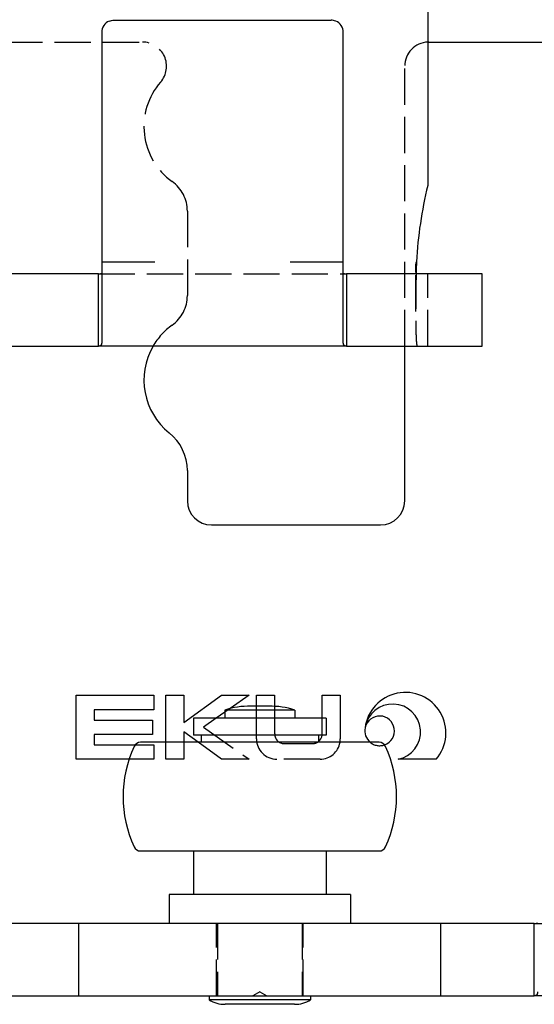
# Model space of a CAD drawing. Header units: millimetres. Extents: x -168 to 186, y -85 to 278.
# Tile 5 of 162: x -116 to -95, y -85 to -45. Entities that reach past the tile are written whole.
import ezdxf

# ---------------------------------------------------------------- set-up
doc = ezdxf.new("R2010")
doc.units = ezdxf.units.MM
doc.header["$LTSCALE"] = 10
doc.linetypes.add('ALLCAD_Strich', pattern=[0.2, 0.15, -0.05])
doc.layers.add('BESCH_KONT_sich_schn_grun_2d', color=10, linetype='Continuous')

msp = doc.modelspace()

# ---------------------------------------------------------------- linework, layer by layer
at = {"layer": 'BESCH_KONT_sich_schn_grun_2d', "linetype": 'Continuous'}
for p, q in [((-99.21, -20.558), (-99.21, -51.405)), ((-112.21, -44.558), (-110.51, -44.558)), ((-110.51, -44.558), (-104.91, -44.558)), ((-104.91, -44.558), (-103.21, -44.558)), ((-112.71, -45.058), (-112.71, -54.558)), ((-102.71, -54.558), (-102.71, -45.058)), ((-99.165, -45.462), (-91.665, -45.462)), ((-112.71, -54.558), (-112.71, -57.887)), ((-112.71, -54.558), (-110.51, -54.558)), ((-104.91, -54.558), (-102.71, -54.558)), ((-102.71, -57.887), (-102.71, -54.558)), ((-115.71, -55.058), (-116.71, -55.058)), ((-113.71, -55.058), (-115.71, -55.058)), ((-112.844, -55.058), (-113.71, -55.058)), ((-112.844, -56.14), (-112.844, -55.058)), ((-101.71, -55.058), (-102.576, -55.058)), ((-102.576, -55.058), (-102.576, -56.14)), ((-98.96, -55.058), (-101.71, -55.058)), ((-96.96, -55.058), (-98.96, -55.058)), ((-96.96, -58.058), (-96.96, -55.058)), ((-112.844, -58.058), (-112.844, -56.14)), ((-102.576, -56.14), (-102.576, -58.058)), ((-116.71, -58.058), (-115.71, -58.058)), ((-115.71, -58.058), (-113.71, -58.058)), ((-113.71, -58.058), (-112.844, -58.058)), ((-102.576, -58.058), (-112.844, -58.058)), ((-102.576, -58.058), (-101.71, -58.058)), ((-101.71, -58.058), (-98.96, -58.058)), ((-100.165, -64.462), (-100.165, -58.058)), ((-98.96, -58.058), (-96.96, -58.058)), ((-109.165, -63.209), (-109.165, -64.462)), ((-108.165, -65.462), (-101.165, -65.462)), ((-113.773, -72.514), (-110.557, -72.514)), ((-113.773, -75.164), (-113.773, -72.514)), ((-110.557, -72.514), (-110.557, -73.114)), ((-110.057, -72.514), (-109.307, -72.514)), ((-110.057, -74.462), (-110.057, -72.514)), ((-109.307, -73.647), (-107.751, -72.514)), ((-109.307, -72.514), (-109.307, -73.647)), ((-107.751, -72.514), (-106.609, -72.514)), ((-106.609, -72.514), (-107.399, -73.066)), ((-106.301, -72.513), (-105.551, -72.513)), ((-106.301, -72.962), (-106.301, -72.513)), ((-105.551, -72.513), (-105.551, -72.97)), ((-103.582, -72.513), (-102.832, -72.513)), ((-103.582, -73.462), (-103.582, -72.513)), ((-102.832, -72.513), (-102.832, -74.324)), ((-105.79, -72.962), (-106.54, -72.962)), ((-113.023, -73.114), (-113.023, -73.539)), ((-110.557, -73.114), (-113.023, -73.114)), ((-107.615, -73.217), (-107.966, -73.462)), ((-104.715, -73.126), (-107.615, -73.126)), ((-107.615, -73.126), (-107.615, -73.462)), ((-104.715, -73.126), (-104.715, -73.462)), ((-113.023, -73.539), (-110.607, -73.539)), ((-110.607, -73.539), (-110.607, -74.139)), ((-103.415, -73.462), (-108.915, -73.462)), ((-108.915, -73.462), (-108.915, -74.162)), ((-103.415, -73.462), (-103.415, -74.162)), ((-113.023, -74.139), (-113.023, -74.564)), ((-110.607, -74.139), (-113.023, -74.139)), ((-109.307, -74.031), (-109.307, -74.462)), ((-108.714, -74.462), (-109.307, -74.031)), ((-103.415, -74.162), (-108.915, -74.162)), ((-108.591, -74.162), (-108.591, -74.462)), ((-103.739, -74.162), (-103.739, -74.462)), ((-113.023, -74.564), (-111.326, -74.564)), ((-101.229, -74.462), (-111.101, -74.462)), ((-111.579, -75.164), (-113.773, -75.164)), ((-98.862, -75.163), (-100.436, -75.163)), ((-111.101, -78.962), (-101.229, -78.962)), ((-108.915, -78.962), (-108.915, -80.762)), ((-103.415, -78.962), (-103.415, -80.762)), ((-102.415, -80.762), (-109.915, -80.762)), ((-109.915, -80.762), (-109.915, -81.962)), ((-102.415, -80.762), (-102.415, -81.962)), ((-114.665, -81.962), (-116.665, -81.962)), ((-113.665, -81.962), (-114.665, -81.962)), ((-113.665, -84.962), (-113.665, -81.962)), ((-109.665, -81.962), (-113.665, -81.962)), ((-102.665, -81.962), (-109.665, -81.962)), ((-98.665, -81.962), (-102.665, -81.962)), ((-98.665, -84.962), (-98.665, -81.962)), ((-97.665, -81.962), (-98.665, -81.962)), ((-95.665, -81.962), (-97.665, -81.962)), ((-94.799, -81.962), (-95.665, -81.962)), ((-94.799, -83.044), (-94.799, -81.962)), ((-94.799, -84.962), (-94.799, -83.044)), ((-116.665, -84.962), (-114.665, -84.962)), ((-114.665, -84.962), (-113.665, -84.962)), ((-113.665, -84.962), (-109.665, -84.962)), ((-109.665, -84.962), (-102.665, -84.962)), ((-108.265, -84.962), (-108.265, -85.132)), ((-104.065, -85.132), (-108.265, -85.132)), ((-104.065, -84.962), (-104.065, -85.132)), ((-102.665, -84.962), (-98.665, -84.962)), ((-98.665, -84.962), (-97.665, -84.962)), ((-97.665, -84.962), (-95.665, -84.962)), ((-95.665, -84.962), (-94.799, -84.962)), ((-84.531, -84.962), (-94.799, -84.962)), ((-104.725, -85.312), (-107.605, -85.312))]:
    msp.add_line(p, q, dxfattribs=at)
at = {"layer": 'BESCH_KONT_sich_schn_grun_2d', "linetype": 'ALLCAD_Strich'}
for p, q in [((-120.665, -45.462), (-111.027, -45.462)), ((-100.165, -58.058), (-100.165, -46.462)), ((-109.165, -52.461), (-109.165, -55.964)), ((-99.71, -56.615), (-99.71, -54.852)), ((-112.844, -55.058), (-102.576, -55.058)), ((-99.21, -58.058), (-99.21, -55.058)), ((-106.301, -74.324), (-106.301, -72.962)), ((-105.551, -72.97), (-105.551, -74.116)), ((-107.399, -73.066), (-107.615, -73.217)), ((-107.966, -73.462), (-108.504, -73.839)), ((-103.582, -74.116), (-103.582, -73.462)), ((-108.504, -73.839), (-106.609, -75.164)), ((-111.326, -74.564), (-110.557, -74.564)), ((-110.557, -74.564), (-110.557, -75.164)), ((-110.057, -75.164), (-110.057, -74.462)), ((-109.307, -74.462), (-109.307, -75.164)), ((-107.751, -75.164), (-108.714, -74.462)), ((-105.153, -74.513), (-103.979, -74.513)), ((-110.557, -75.164), (-111.579, -75.164)), ((-109.307, -75.164), (-110.057, -75.164)), ((-106.609, -75.164), (-107.751, -75.164)), ((-103.671, -75.163), (-105.462, -75.163)), ((-107.965, -84.962), (-107.965, -81.962)), ((-107.915, -81.962), (-107.915, -84.962)), ((-104.415, -81.962), (-104.415, -84.962)), ((-104.365, -84.962), (-104.365, -81.962)), ((-94.799, -81.962), (-84.531, -81.962)), ((-106.165, -84.796), (-106.453, -84.962)), ((-106.165, -84.796), (-105.877, -84.962))]:
    msp.add_line(p, q, dxfattribs=at)
at = {"layer": 'BESCH_KONT_sich_schn_grun_2d', "linetype": 'Continuous'}
for centre, radius, start, end in [((-112.21, -45.058), 0.5, 112.1961, 180), ((-103.21, -45.058), 0.5, 0, 67.8039), ((-99.165, -46.462), 1, 90, 92.5792), ((-82.21, -55.558), 17.5, 166.2709, 176.7242), ((-108.165, -59.462), 2.8, 149.9078, 231.3178), ((-111.165, -63.209), 2, 0, 51.3178), ((-108.165, -64.462), 1, 180, 270), ((-101.165, -64.462), 1, 270, 0), ((-100.141, -74.075), 1.68, 319.583, 172.7088), ((-106.54, -76.575), 3.613, 90, 107.3089), ((-105.79, -76.575), 3.613, 72.6911, 90), ((-100.664, -74.032), 1.155, 281.3878, 170.9122), ((-101.205, -73.987), 0.615, 289.4161, 167.0373), ((-103.979, -74.116), 0.397, 307.3094, 353.3394), ((-101.205, -73.987), 0.615, 168.199, 230.5481), ((-111.101, -74.762), 0.3, 90, 155.4874), ((-103.671, -74.324), 0.839, 350.5506, 0), ((-101.229, -74.762), 0.3, 24.5126, 90), ((-106.825, -76.712), 5, 155.4874, 204.5126), ((-105.505, -76.712), 5, 335.4874, 24.5126), ((-111.101, -78.662), 0.3, 204.5126, 270), ((-101.229, -78.662), 0.3, 270, 335.4874), ((-107.605, -84.012), 1.3, 239.4898, 270), ((-104.725, -84.012), 1.3, 270, 300.5102)]:
    msp.add_arc(centre, radius, start, end, dxfattribs=at)
at = {"layer": 'BESCH_KONT_sich_schn_grun_2d', "linetype": 'ALLCAD_Strich'}
for centre, radius, start, end in [((-111.027, -46.462), 1, 318.8605, 90), ((-99.165, -46.462), 1, 92.5792, 180), ((-108.165, -48.962), 2.8, 138.8605, 234.4513), ((-110.665, -52.461), 1.5, 0, 54.4513), ((-110.665, -55.964), 1.5, 305.5487, 0), ((-108.165, -59.462), 2.8, 125.5487, 149.9078), ((-105.153, -74.116), 0.397, 180, 270), ((-103.979, -74.116), 0.397, 353.3394, 360), ((-105.462, -74.324), 0.839, 180, 270), ((-103.979, -74.116), 0.397, 270, 307.3094), ((-103.671, -74.324), 0.839, 270, 350.5506), ((-101.205, -73.987), 0.615, 230.5481, 289.4161)]:
    msp.add_arc(centre, radius, start, end, dxfattribs=at)
at = {"layer": 'BESCH_KONT_sich_schn_grun_2d', "linetype": 'Continuous'}
for points in [[(-112.399, -44.595), (-112.338, -44.57), (-112.272, -44.558), (-112.21, -44.558)], [(-103.021, -44.595), (-103.082, -44.57), (-103.148, -44.558), (-103.21, -44.558)], [(-99.681, -54.558), (-99.685, -54.709), (-99.689, -54.86), (-99.692, -55.01)]]:
    msp.add_open_spline(points, degree=3, dxfattribs=at)
for points, knots in [([(-99.646, -55.058), (-99.648, -55.058), (-99.65, -55.058), (-99.653, -55.057), (-99.655, -55.057), (-99.657, -55.056), (-99.66, -55.055), (-99.662, -55.054), (-99.664, -55.053), (-99.666, -55.052), (-99.668, -55.05), (-99.67, -55.048), (-99.672, -55.047), (-99.674, -55.045), (-99.676, -55.042), (-99.677, -55.04), (-99.679, -55.038), (-99.681, -55.035), (-99.682, -55.032), (-99.684, -55.029), (-99.685, -55.026), (-99.687, -55.023), (-99.688, -55.019), (-99.69, -55.016), (-99.691, -55.012), (-99.693, -55.008), (-99.694, -55.004), (-99.695, -55), (-99.696, -54.996), (-99.697, -54.991), (-99.698, -54.987), (-99.699, -54.982), (-99.7, -54.977), (-99.701, -54.972), (-99.702, -54.967), (-99.703, -54.962), (-99.704, -54.956), (-99.705, -54.951), (-99.705, -54.945), (-99.706, -54.939), (-99.706, -54.934), (-99.707, -54.928), (-99.708, -54.921), (-99.708, -54.915), (-99.708, -54.909), (-99.709, -54.902), (-99.709, -54.896), (-99.709, -54.889), (-99.71, -54.882), (-99.71, -54.875), (-99.71, -54.868), (-99.71, -54.861), (-99.71, -54.854), (-99.71, -54.846), (-99.71, -54.839), (-99.71, -54.831), (-99.71, -54.824), (-99.709, -54.816), (-99.709, -54.808), (-99.709, -54.8), (-99.709, -54.792), (-99.708, -54.784), (-99.708, -54.776), (-99.707, -54.768), (-99.707, -54.76), (-99.706, -54.752), (-99.706, -54.743), (-99.705, -54.735), (-99.704, -54.726), (-99.703, -54.718), (-99.703, -54.709), (-99.702, -54.701), (-99.701, -54.692), (-99.7, -54.683), (-99.699, -54.674), (-99.698, -54.666), (-99.697, -54.657), (-99.696, -54.648), (-99.694, -54.639), (-99.693, -54.63), (-99.692, -54.621), (-99.69, -54.612), (-99.689, -54.603), (-99.688, -54.594), (-99.686, -54.585), (-99.685, -54.576), (-99.683, -54.567), (-99.681, -54.558)], [0, 0, 0, 0, 0.00279635, 0.00279635, 0.00279635, 0.00559677, 0.00559677, 0.00559677, 0.00839756, 0.00839756, 0.00839756, 0.01119501, 0.01119501, 0.01119501, 0.01398547, 0.01398547, 0.01398547, 0.01676537, 0.01676537, 0.01676537, 0.01953129, 0.01953129, 0.01953129, 0.02228598, 0.02228598, 0.02228598, 0.02504158, 0.02504158, 0.02504158, 0.02779676, 0.02779676, 0.02779676, 0.03054953, 0.03054953, 0.03054953, 0.03329794, 0.03329794, 0.03329794, 0.03604004, 0.03604004, 0.03604004, 0.03877395, 0.03877395, 0.03877395, 0.04150268, 0.04150268, 0.04150268, 0.04423621, 0.04423621, 0.04423621, 0.04697315, 0.04697315, 0.04697315, 0.04971162, 0.04971162, 0.04971162, 0.0524497, 0.0524497, 0.0524497, 0.05518545, 0.05518545, 0.05518545, 0.057917, 0.057917, 0.057917, 0.06064727, 0.06064727, 0.06064727, 0.06338293, 0.06338293, 0.06338293, 0.0661222, 0.0661222, 0.0661222, 0.06886315, 0.06886315, 0.06886315, 0.07160932, 0.07160932, 0.07160932, 0.07436428, 0.07436428, 0.07436428, 0.07712298, 0.07712298, 0.07712298, 0.07988027, 0.07988027, 0.07988027, 0.07988027]), ([(-112.844, -55.058), (-112.841, -55.058), (-112.838, -55.058), (-112.835, -55.058), (-112.83, -55.058), (-112.824, -55.058), (-112.818, -55.058), (-112.813, -55.058), (-112.808, -55.058), (-112.802, -55.058), (-112.798, -55.057), (-112.793, -55.057), (-112.788, -55.057), (-112.783, -55.057), (-112.779, -55.056), (-112.774, -55.056), (-112.77, -55.056), (-112.766, -55.055), (-112.762, -55.055), (-112.759, -55.055), (-112.755, -55.054), (-112.751, -55.054), (-112.748, -55.053), (-112.745, -55.053), (-112.742, -55.052), (-112.739, -55.052), (-112.736, -55.051), (-112.733, -55.05), (-112.731, -55.05), (-112.728, -55.049), (-112.726, -55.048), (-112.724, -55.047), (-112.722, -55.047), (-112.72, -55.046), (-112.719, -55.045), (-112.717, -55.044), (-112.716, -55.043), (-112.715, -55.042), (-112.713, -55.041), (-112.713, -55.04), (-112.712, -55.039), (-112.711, -55.038), (-112.711, -55.037), (-112.71, -55.036), (-112.71, -55.035), (-112.71, -55.034)], [0, 0, 0, 0, 0.00091331, 0.00091331, 0.00091331, 0.0023809, 0.0023809, 0.0023809, 0.00359757, 0.00359757, 0.00359757, 0.00466962, 0.00466962, 0.00466962, 0.00564471, 0.00564471, 0.00564471, 0.00654892, 0.00654892, 0.00654892, 0.0073983, 0.0073983, 0.0073983, 0.00815231, 0.00815231, 0.00815231, 0.00896857, 0.00896857, 0.00896857, 0.00969749, 0.00969749, 0.00969749, 0.01039556, 0.01039556, 0.01039556, 0.011077, 0.011077, 0.011077, 0.0118083, 0.0118083, 0.0118083, 0.01262084, 0.01262084, 0.01262084, 0.01355759, 0.01355759, 0.01355759, 0.01355759]), ([(-102.71, -55.034), (-102.71, -55.035), (-102.71, -55.036), (-102.709, -55.037), (-102.709, -55.038), (-102.708, -55.039), (-102.707, -55.04), (-102.707, -55.041), (-102.705, -55.042), (-102.704, -55.043), (-102.703, -55.044), (-102.701, -55.045), (-102.7, -55.046), (-102.698, -55.047), (-102.696, -55.047), (-102.694, -55.048), (-102.692, -55.049), (-102.689, -55.05), (-102.687, -55.05), (-102.684, -55.051), (-102.681, -55.051), (-102.678, -55.052), (-102.675, -55.053), (-102.672, -55.053), (-102.669, -55.054), (-102.665, -55.054), (-102.661, -55.055), (-102.658, -55.055), (-102.654, -55.055), (-102.65, -55.056), (-102.646, -55.056), (-102.641, -55.056), (-102.637, -55.057), (-102.632, -55.057), (-102.627, -55.057), (-102.622, -55.057), (-102.618, -55.058), (-102.612, -55.058), (-102.607, -55.058), (-102.602, -55.058), (-102.596, -55.058), (-102.59, -55.058), (-102.585, -55.058), (-102.582, -55.058), (-102.579, -55.058), (-102.576, -55.058)], [0, 0, 0, 0, 0.00103676, 0.00103676, 0.00103676, 0.00193389, 0.00193389, 0.00193389, 0.00274016, 0.00274016, 0.00274016, 0.00350216, 0.00350216, 0.00350216, 0.0042906, 0.0042906, 0.0042906, 0.00511376, 0.00511376, 0.00511376, 0.00597758, 0.00597758, 0.00597758, 0.00688657, 0.00688657, 0.00688657, 0.00784545, 0.00784545, 0.00784545, 0.00886623, 0.00886623, 0.00886623, 0.00996702, 0.00996702, 0.00996702, 0.01117728, 0.01117728, 0.01117728, 0.01255079, 0.01255079, 0.01255079, 0.01420759, 0.01420759, 0.01420759, 0.01523865, 0.01523865, 0.01523865, 0.01523865]), ([(-112.71, -57.887), (-112.71, -57.891), (-112.71, -57.895), (-112.71, -57.899), (-112.71, -57.903), (-112.71, -57.907), (-112.711, -57.911), (-112.711, -57.914), (-112.711, -57.918), (-112.711, -57.922), (-112.712, -57.925), (-112.712, -57.929), (-112.713, -57.932), (-112.713, -57.936), (-112.714, -57.939), (-112.714, -57.943), (-112.715, -57.946), (-112.715, -57.949), (-112.716, -57.953), (-112.717, -57.956), (-112.717, -57.959), (-112.718, -57.962), (-112.719, -57.965), (-112.72, -57.968), (-112.72, -57.971), (-112.721, -57.974), (-112.722, -57.977), (-112.723, -57.979), (-112.724, -57.982), (-112.725, -57.985), (-112.726, -57.988), (-112.727, -57.99), (-112.728, -57.993), (-112.73, -57.995), (-112.731, -57.998), (-112.732, -58), (-112.733, -58.002), (-112.735, -58.005), (-112.736, -58.007), (-112.737, -58.009), (-112.739, -58.011), (-112.74, -58.013), (-112.742, -58.015), (-112.743, -58.017), (-112.745, -58.019), (-112.746, -58.021), (-112.748, -58.023), (-112.75, -58.025), (-112.751, -58.026), (-112.753, -58.028), (-112.755, -58.03), (-112.757, -58.031), (-112.759, -58.033), (-112.76, -58.034), (-112.762, -58.036), (-112.764, -58.037), (-112.766, -58.038), (-112.768, -58.04), (-112.77, -58.041), (-112.772, -58.042), (-112.774, -58.043), (-112.777, -58.045), (-112.779, -58.046), (-112.781, -58.047), (-112.783, -58.048), (-112.786, -58.049), (-112.788, -58.049), (-112.79, -58.05), (-112.793, -58.051), (-112.795, -58.052), (-112.797, -58.053), (-112.8, -58.053), (-112.802, -58.054), (-112.805, -58.054), (-112.808, -58.055), (-112.81, -58.055), (-112.813, -58.056), (-112.816, -58.056), (-112.818, -58.057), (-112.821, -58.057), (-112.824, -58.057), (-112.826, -58.058), (-112.829, -58.058), (-112.832, -58.058), (-112.835, -58.058), (-112.838, -58.058), (-112.841, -58.058), (-112.844, -58.058)], [0, 0, 0, 0, 0.0039701, 0.0039701, 0.0039701, 0.0079389, 0.0079389, 0.0079389, 0.0119054, 0.0119054, 0.0119054, 0.0158687, 0.0158687, 0.0158687, 0.0198278, 0.0198278, 0.0198278, 0.0237819, 0.0237819, 0.0237819, 0.0277298, 0.0277298, 0.0277298, 0.0316706, 0.0316706, 0.0316706, 0.0356033, 0.0356033, 0.0356033, 0.0395268, 0.0395268, 0.0395268, 0.0434403, 0.0434403, 0.0434403, 0.0473428, 0.0473428, 0.0473428, 0.0512331, 0.0512331, 0.0512331, 0.0551104, 0.0551104, 0.0551104, 0.0590137, 0.0590137, 0.0590137, 0.0630012, 0.0630012, 0.0630012, 0.0670817, 0.0670817, 0.0670817, 0.0712659, 0.0712659, 0.0712659, 0.0755663, 0.0755663, 0.0755663, 0.0799982, 0.0799982, 0.0799982, 0.0845806, 0.0845806, 0.0845806, 0.0893374, 0.0893374, 0.0893374, 0.0942993, 0.0942993, 0.0942993, 0.099507, 0.099507, 0.099507, 0.1050163, 0.1050163, 0.1050163, 0.1109069, 0.1109069, 0.1109069, 0.1172998, 0.1172998, 0.1172998, 0.1243949, 0.1243949, 0.1243949, 0.1325694, 0.1325694, 0.1325694, 0.1325694]), ([(-102.576, -58.058), (-102.579, -58.058), (-102.582, -58.058), (-102.585, -58.058), (-102.588, -58.058), (-102.591, -58.058), (-102.594, -58.058), (-102.596, -58.057), (-102.599, -58.057), (-102.602, -58.057), (-102.604, -58.056), (-102.607, -58.056), (-102.61, -58.055), (-102.612, -58.055), (-102.615, -58.054), (-102.618, -58.054), (-102.62, -58.053), (-102.623, -58.053), (-102.625, -58.052), (-102.627, -58.051), (-102.63, -58.05), (-102.632, -58.049), (-102.634, -58.049), (-102.637, -58.048), (-102.639, -58.047), (-102.641, -58.046), (-102.643, -58.045), (-102.646, -58.043), (-102.648, -58.042), (-102.65, -58.041), (-102.652, -58.04), (-102.654, -58.038), (-102.656, -58.037), (-102.658, -58.036), (-102.66, -58.034), (-102.661, -58.033), (-102.663, -58.031), (-102.665, -58.03), (-102.667, -58.028), (-102.669, -58.026), (-102.67, -58.025), (-102.672, -58.023), (-102.674, -58.021), (-102.675, -58.019), (-102.676, -58.018), (-102.678, -58.016), (-102.679, -58.014), (-102.681, -58.011), (-102.683, -58.009), (-102.684, -58.007), (-102.685, -58.005), (-102.687, -58.002), (-102.688, -58), (-102.689, -57.998), (-102.69, -57.995), (-102.692, -57.993), (-102.693, -57.99), (-102.694, -57.988), (-102.695, -57.985), (-102.696, -57.982), (-102.697, -57.979), (-102.698, -57.977), (-102.699, -57.974), (-102.7, -57.971), (-102.7, -57.968), (-102.701, -57.965), (-102.702, -57.962), (-102.703, -57.959), (-102.703, -57.956), (-102.704, -57.953), (-102.705, -57.949), (-102.705, -57.946), (-102.706, -57.943), (-102.706, -57.939), (-102.707, -57.936), (-102.707, -57.932), (-102.708, -57.929), (-102.708, -57.925), (-102.709, -57.922), (-102.709, -57.918), (-102.709, -57.914), (-102.709, -57.911), (-102.71, -57.907), (-102.71, -57.903), (-102.71, -57.899), (-102.71, -57.895), (-102.71, -57.891), (-102.71, -57.887)], [0, 0, 0, 0, 0.00325009, 0.00325009, 0.00325009, 0.00607081, 0.00607081, 0.00607081, 0.0086122, 0.0086122, 0.0086122, 0.01095386, 0.01095386, 0.01095386, 0.01314393, 0.01314393, 0.01314393, 0.01521412, 0.01521412, 0.01521412, 0.01718657, 0.01718657, 0.01718657, 0.01907749, 0.01907749, 0.01907749, 0.02089909, 0.02089909, 0.02089909, 0.02266087, 0.02266087, 0.02266087, 0.02437038, 0.02437038, 0.02437038, 0.0260337, 0.0260337, 0.0260337, 0.02765585, 0.02765585, 0.02765585, 0.02924099, 0.02924099, 0.02924099, 0.03059257, 0.03059257, 0.03059257, 0.0323364, 0.0323364, 0.0323364, 0.03388515, 0.03388515, 0.03388515, 0.03543874, 0.03543874, 0.03543874, 0.03699674, 0.03699674, 0.03699674, 0.03855871, 0.03855871, 0.03855871, 0.04012422, 0.04012422, 0.04012422, 0.04169285, 0.04169285, 0.04169285, 0.0432642, 0.0432642, 0.0432642, 0.04483786, 0.04483786, 0.04483786, 0.04641345, 0.04641345, 0.04641345, 0.0479906, 0.0479906, 0.0479906, 0.04956895, 0.04956895, 0.04956895, 0.05114816, 0.05114816, 0.05114816, 0.05272791, 0.05272791, 0.05272791, 0.05272791]), ([(-94.799, -81.962), (-94.796, -81.962), (-94.793, -81.962), (-94.79, -81.962), (-94.785, -81.962), (-94.779, -81.962), (-94.773, -81.962), (-94.768, -81.962), (-94.763, -81.962), (-94.757, -81.961), (-94.753, -81.961), (-94.748, -81.961), (-94.743, -81.961), (-94.738, -81.961), (-94.734, -81.96), (-94.729, -81.96), (-94.725, -81.96), (-94.721, -81.959), (-94.717, -81.959), (-94.714, -81.958), (-94.71, -81.958), (-94.706, -81.958), (-94.703, -81.957), (-94.7, -81.957), (-94.697, -81.956), (-94.694, -81.955), (-94.691, -81.955), (-94.688, -81.954), (-94.686, -81.953), (-94.683, -81.953), (-94.681, -81.952), (-94.679, -81.951), (-94.677, -81.95), (-94.675, -81.95), (-94.674, -81.949), (-94.672, -81.948), (-94.671, -81.947), (-94.67, -81.946), (-94.668, -81.945), (-94.668, -81.944), (-94.667, -81.943), (-94.666, -81.942), (-94.666, -81.941), (-94.665, -81.94), (-94.665, -81.939), (-94.665, -81.938)], [0, 0, 0, 0, 0.00091331, 0.00091331, 0.00091331, 0.0023809, 0.0023809, 0.0023809, 0.00359757, 0.00359757, 0.00359757, 0.00466962, 0.00466962, 0.00466962, 0.00564471, 0.00564471, 0.00564471, 0.00654892, 0.00654892, 0.00654892, 0.0073983, 0.0073983, 0.0073983, 0.00815231, 0.00815231, 0.00815231, 0.00896857, 0.00896857, 0.00896857, 0.00969749, 0.00969749, 0.00969749, 0.01039556, 0.01039556, 0.01039556, 0.011077, 0.011077, 0.011077, 0.0118083, 0.0118083, 0.0118083, 0.01262084, 0.01262084, 0.01262084, 0.01355759, 0.01355759, 0.01355759, 0.01355759]), ([(-94.665, -84.791), (-94.665, -84.795), (-94.665, -84.799), (-94.665, -84.803), (-94.665, -84.807), (-94.665, -84.811), (-94.666, -84.814), (-94.666, -84.818), (-94.666, -84.822), (-94.666, -84.826), (-94.667, -84.829), (-94.667, -84.833), (-94.668, -84.836), (-94.668, -84.84), (-94.669, -84.843), (-94.669, -84.847), (-94.67, -84.85), (-94.67, -84.853), (-94.671, -84.857), (-94.672, -84.86), (-94.672, -84.863), (-94.673, -84.866), (-94.674, -84.869), (-94.675, -84.872), (-94.675, -84.875), (-94.676, -84.878), (-94.677, -84.881), (-94.678, -84.883), (-94.679, -84.886), (-94.68, -84.889), (-94.681, -84.891), (-94.682, -84.894), (-94.683, -84.897), (-94.685, -84.899), (-94.686, -84.901), (-94.687, -84.904), (-94.688, -84.906), (-94.69, -84.908), (-94.691, -84.911), (-94.692, -84.913), (-94.694, -84.915), (-94.695, -84.917), (-94.697, -84.919), (-94.698, -84.921), (-94.7, -84.923), (-94.701, -84.925), (-94.703, -84.927), (-94.705, -84.928), (-94.706, -84.93), (-94.708, -84.932), (-94.71, -84.934), (-94.712, -84.935), (-94.714, -84.937), (-94.715, -84.938), (-94.717, -84.94), (-94.719, -84.941), (-94.721, -84.942), (-94.723, -84.944), (-94.725, -84.945), (-94.727, -84.946), (-94.729, -84.947), (-94.732, -84.948), (-94.734, -84.949), (-94.736, -84.95), (-94.738, -84.951), (-94.741, -84.952), (-94.743, -84.953), (-94.745, -84.954), (-94.748, -84.955), (-94.75, -84.956), (-94.752, -84.956), (-94.755, -84.957), (-94.757, -84.958), (-94.76, -84.958), (-94.763, -84.959), (-94.765, -84.959), (-94.768, -84.96), (-94.771, -84.96), (-94.773, -84.961), (-94.776, -84.961), (-94.779, -84.961), (-94.781, -84.961), (-94.784, -84.962), (-94.787, -84.962), (-94.79, -84.962), (-94.793, -84.962), (-94.796, -84.962), (-94.799, -84.962)], [0, 0, 0, 0, 0.0039701, 0.0039701, 0.0039701, 0.0079389, 0.0079389, 0.0079389, 0.0119054, 0.0119054, 0.0119054, 0.0158687, 0.0158687, 0.0158687, 0.0198278, 0.0198278, 0.0198278, 0.0237819, 0.0237819, 0.0237819, 0.0277298, 0.0277298, 0.0277298, 0.0316706, 0.0316706, 0.0316706, 0.0356033, 0.0356033, 0.0356033, 0.0395268, 0.0395268, 0.0395268, 0.0434403, 0.0434403, 0.0434403, 0.0473428, 0.0473428, 0.0473428, 0.0512331, 0.0512331, 0.0512331, 0.0551104, 0.0551104, 0.0551104, 0.0590137, 0.0590137, 0.0590137, 0.0630012, 0.0630012, 0.0630012, 0.0670817, 0.0670817, 0.0670817, 0.0712659, 0.0712659, 0.0712659, 0.0755663, 0.0755663, 0.0755663, 0.0799982, 0.0799982, 0.0799982, 0.0845806, 0.0845806, 0.0845806, 0.0893374, 0.0893374, 0.0893374, 0.0942993, 0.0942993, 0.0942993, 0.099507, 0.099507, 0.099507, 0.1050163, 0.1050163, 0.1050163, 0.1109069, 0.1109069, 0.1109069, 0.1172998, 0.1172998, 0.1172998, 0.1243949, 0.1243949, 0.1243949, 0.1325694, 0.1325694, 0.1325694, 0.1325694])]:
    msp.add_open_spline(points, degree=3, knots=knots, dxfattribs=at)
at = {"layer": 'BESCH_KONT_sich_schn_grun_2d', "linetype": 'ALLCAD_Strich'}
msp.add_open_spline([(-99.692, -55.01), (-99.694, -55.089), (-99.695, -55.168), (-99.701, -55.473), (-99.704, -55.695), (-99.71, -56.328), (-99.711, -56.71), (-99.705, -57.354), (-99.699, -57.61), (-99.683, -57.876), (-99.677, -57.944), (-99.663, -58.035), (-99.655, -58.058), (-99.646, -58.058)], degree=3, knots=[0.0453417, 0.0453417, 0.0453417, 0.0453417, 0.0693522, 0.0693522, 0.138715, 0.138715, 0.2753338, 0.2753338, 0.4119372, 0.4119372, 0.481467, 0.481467, 0.5509799, 0.5509799, 0.5509799, 0.5509799], dxfattribs=at)

doc.saveas('drawing.dxf')
